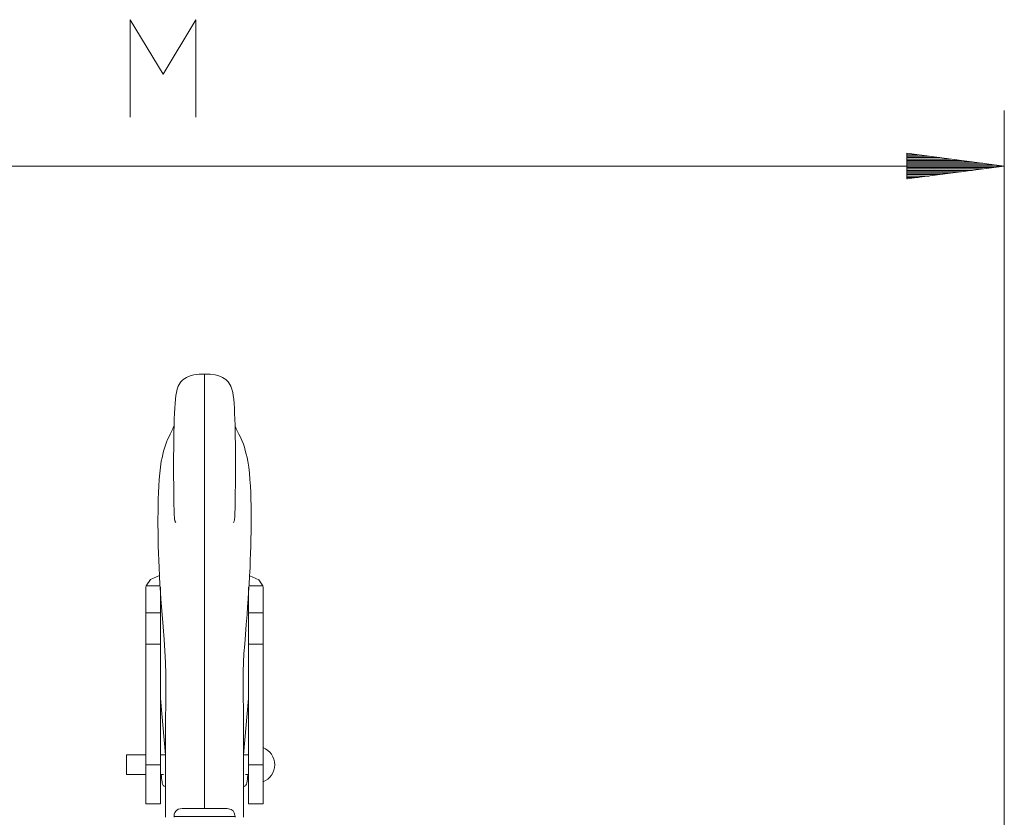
# Model space of a CAD drawing. Header units: millimetres. Extents: x 3 to 207, y 3 to 294.
# Tile 59 of 61: x 126 to 161, y 214 to 242. Entities that reach past the tile are written whole.
import ezdxf

# ---------------------------------------------------------------- set-up
doc = ezdxf.new("R2010")
doc.units = ezdxf.units.MM
doc.layers.add('1', color=7, linetype='CONTINUOUS', true_color=0xffffff)

msp = doc.modelspace()

# ---------------------------------------------------------------- linework, layer by layer
at = {"layer": '1', "color": 23, "linetype": 'Continuous', "lineweight": 18}
for p, q in [((130.915512, 240.201157), (129.736557, 242.153778)), ((129.736557, 242.153778), (129.736557, 238.653778)), ((132.094452, 242.153778), (130.915512, 240.201157)), ((132.094452, 238.653778), (132.094452, 242.153778))]:
    msp.add_line(p, q, dxfattribs=at)
at = {"layer": '1', "color": 152, "linetype": 'Continuous', "lineweight": 13}
msp.add_line((161.086777, 204.577789), (161.086777, 238.903793), dxfattribs=at)
at = {"layer": '1', "color": 27, "linetype": 'Continuous', "lineweight": 13}
for p, q in [((161.086777, 236.903793), (157.586777, 237.364578)), ((157.586777, 237.364578), (157.586777, 236.443008)), ((157.586777, 237.360977), (157.613998, 237.360977)), ((157.586777, 237.360977), (157.613998, 237.360977)), ((157.586777, 237.310196), (157.999863, 237.310196)), ((157.586777, 237.259384), (158.385727, 237.259384)), ((157.586777, 237.208572), (158.771591, 237.208572)), ((157.586777, 237.157791), (159.157455, 237.157791)), ((157.586777, 237.106979), (159.54332, 237.106979)), ((157.586777, 237.056198), (159.929184, 237.056198)), ((157.586777, 237.005386), (160.315048, 237.005386)), ((161.086777, 236.903793), (100.744232, 236.903793)), ((157.586777, 236.954575), (160.700912, 236.954575)), ((157.586777, 236.443008), (161.086777, 236.903793)), ((157.586777, 236.903793), (161.086777, 236.903793)), ((157.586777, 236.903793), (161.086777, 236.903793)), ((157.586777, 236.852982), (160.700912, 236.852982)), ((157.586777, 236.8022), (160.315048, 236.8022)), ((157.586777, 236.751389), (159.929184, 236.751389)), ((157.586777, 236.700577), (159.54332, 236.700577)), ((157.586777, 236.649796), (159.157455, 236.649796)), ((157.586777, 236.598984), (158.771591, 236.598984)), ((157.586777, 236.548187), (158.385727, 236.548187)), ((157.586777, 236.497391), (157.999863, 236.497391)), ((157.586777, 236.446579), (157.613998, 236.446579)), ((157.586777, 236.446579), (157.613998, 236.446579))]:
    msp.add_line(p, q, dxfattribs=at)
at = {"layer": '1', "color": 252, "linetype": 'Continuous', "lineweight": 18}
for p, q in [((131.590225, 229.208893), (131.55629, 229.173279)), ((131.601288, 229.219299), (131.590225, 229.208893)), ((131.615005, 229.231476), (131.601288, 229.219299)), ((131.619919, 229.235733), (131.615005, 229.231476)), ((131.625687, 229.240616), (131.619919, 229.235733)), ((131.631882, 229.245773), (131.625687, 229.240616)), ((131.638718, 229.251343), (131.631882, 229.245773)), ((131.695358, 229.292801), (131.638718, 229.251343)), ((131.759781, 229.331421), (131.695358, 229.292801)), ((131.884247, 229.384171), (131.759781, 229.331421)), ((132.014938, 229.418762), (131.884247, 229.384171)), ((132.205261, 229.445267), (132.014938, 229.418762)), ((132.401733, 229.443924), (132.205261, 229.445267)), ((132.598206, 229.445267), (132.401733, 229.443924)), ((132.788528, 229.418762), (132.598206, 229.445267)), ((132.91922, 229.384171), (132.788528, 229.418762)), ((133.043671, 229.331421), (132.91922, 229.384171)), ((133.108109, 229.292801), (133.043671, 229.331421)), ((133.164749, 229.251343), (133.108109, 229.292801)), ((133.171585, 229.245773), (133.164749, 229.251343)), ((133.17778, 229.240616), (133.171585, 229.245773)), ((133.183548, 229.235733), (133.17778, 229.240616)), ((133.188461, 229.231476), (133.183548, 229.235733)), ((133.202164, 229.219299), (133.188461, 229.231476)), ((133.213242, 229.208893), (133.202164, 229.219299)), ((133.247192, 229.173279), (133.213242, 229.208893)), ((131.420364, 228.907791), (131.391739, 228.793625)), ((131.456955, 229.009766), (131.420364, 228.907791)), ((131.490112, 229.077789), (131.456955, 229.009766)), ((131.528671, 229.138412), (131.490112, 229.077789)), ((131.55629, 229.173279), (131.528671, 229.138412)), ((133.274811, 229.138412), (133.247192, 229.173279)), ((133.313339, 229.077789), (133.274811, 229.138412)), ((133.346497, 229.009766), (133.313339, 229.077789)), ((133.383102, 228.907791), (133.346497, 229.009766)), ((133.411743, 228.793625), (133.383102, 228.907791)), ((131.356888, 228.551636), (131.343262, 228.395279)), ((131.371613, 228.675308), (131.356888, 228.551636)), ((131.391739, 228.793625), (131.371613, 228.675308)), ((133.431854, 228.675308), (133.411743, 228.793625)), ((133.446579, 228.551636), (133.431854, 228.675308)), ((133.460205, 228.395279), (133.446579, 228.551636)), ((131.332443, 228.22702), (131.323013, 228.042084)), ((131.343262, 228.395279), (131.332443, 228.22702)), ((133.471024, 228.22702), (133.460205, 228.395279)), ((133.480453, 228.042084), (133.471024, 228.22702)), ((131.314774, 227.837723), (131.307846, 227.613525)), ((131.323013, 228.042084), (131.314774, 227.837723)), ((133.488708, 227.837723), (133.480453, 228.042084)), ((133.495621, 227.613525), (133.488708, 227.837723)), ((131.241211, 227.438431), (131.21933, 227.39032)), ((131.262466, 227.488174), (131.241211, 227.438431)), ((131.281372, 227.535004), (131.262466, 227.488174)), ((131.299271, 227.582184), (131.281372, 227.535004)), ((131.309296, 227.610077), (131.299271, 227.582184)), ((131.307846, 227.613525), (131.302277, 227.371445)), ((133.504196, 227.582184), (133.494339, 227.609619)), ((133.50119, 227.371445), (133.495621, 227.613525)), ((133.522095, 227.535004), (133.504196, 227.582184)), ((133.540985, 227.488174), (133.522095, 227.535004)), ((133.562256, 227.438431), (133.540985, 227.488174)), ((133.584137, 227.39032), (133.562256, 227.438431)), ((131.076813, 227.10495), (131.034668, 227.007202)), ((131.129944, 227.213425), (131.076813, 227.10495)), ((131.173615, 227.297821), (131.129944, 227.213425)), ((131.21933, 227.39032), (131.173615, 227.297821)), ((131.298935, 227.178116), (131.296295, 226.975632)), ((131.302277, 227.371445), (131.298935, 227.178116)), ((133.504532, 227.178116), (133.50119, 227.371445)), ((133.507156, 226.975632), (133.504532, 227.178116)), ((133.629776, 227.297821), (133.584137, 227.39032)), ((133.673523, 227.213425), (133.629776, 227.297821)), ((133.716675, 227.127289), (133.673523, 227.213425)), ((133.752609, 227.048538), (133.716675, 227.127289)), ((130.964645, 226.793961), (130.933762, 226.682465)), ((130.996613, 226.900436), (130.964645, 226.793961)), ((131.034668, 227.007202), (130.996613, 226.900436)), ((131.294312, 226.756241), (131.293076, 226.527954)), ((131.296295, 226.975632), (131.294312, 226.756241)), ((133.50914, 226.756241), (133.507156, 226.975632)), ((133.510391, 226.527954), (133.50914, 226.756241)), ((133.795685, 226.934723), (133.752609, 227.048538)), ((133.830124, 226.823334), (133.795685, 226.934723)), ((133.86351, 226.705261), (133.830124, 226.823334)), ((130.876175, 226.445282), (130.851456, 226.321289)), ((130.903687, 226.565094), (130.876175, 226.445282)), ((130.933762, 226.682465), (130.903687, 226.565094)), ((131.293076, 226.527954), (131.292572, 226.281845)), ((133.51091, 226.281845), (133.510391, 226.527954)), ((133.89592, 226.580795), (133.86351, 226.705261)), ((133.925522, 226.453476), (133.89592, 226.580795)), ((133.952026, 226.321289), (133.925522, 226.453476)), ((130.818726, 226.114655), (130.792999, 225.89537)), ((130.851456, 226.321289), (130.818726, 226.114655)), ((131.292572, 226.281845), (131.292862, 226.027527)), ((131.292862, 226.027527), (131.294037, 225.757263)), ((133.50943, 225.757263), (133.510605, 226.027527)), ((133.510605, 226.027527), (133.51091, 226.281845)), ((133.984741, 226.114639), (133.952026, 226.321289)), ((134.010468, 225.89537), (133.984741, 226.114639)), ((130.773346, 225.67157), (130.758026, 225.435287)), ((130.792999, 225.89537), (130.773346, 225.67157)), ((131.294037, 225.757263), (131.296082, 225.480087)), ((133.507385, 225.480087), (133.50943, 225.757263)), ((134.030121, 225.67157), (134.010468, 225.89537)), ((134.045441, 225.435287), (134.030121, 225.67157)), ((130.758026, 225.435287), (130.747299, 225.205215)), ((131.296082, 225.480087), (131.299072, 225.18959)), ((133.504395, 225.18959), (133.507385, 225.480087)), ((134.056168, 225.205215), (134.045441, 225.435287)), ((130.739624, 224.967178), (130.734924, 224.739777)), ((130.747299, 225.205215), (130.739624, 224.967178)), ((131.299072, 225.18959), (131.303116, 224.893326)), ((133.500336, 224.893326), (133.504395, 225.18959)), ((134.063843, 224.967178), (134.056168, 225.205215)), ((134.068527, 224.739777), (134.063843, 224.967178)), ((130.734924, 224.739777), (130.7323, 224.507706)), ((131.303116, 224.893326), (131.305389, 224.752762)), ((131.305389, 224.752762), (131.30777, 224.610641)), ((131.30777, 224.610641), (131.30986, 224.501617)), ((133.493607, 224.501617), (133.495697, 224.610641)), ((133.495697, 224.610641), (133.498062, 224.752762)), ((133.498062, 224.752762), (133.500336, 224.893326)), ((134.071167, 224.507706), (134.068527, 224.739777)), ((130.7323, 224.507706), (130.73143, 224.274216)), ((130.73143, 224.274216), (130.732162, 224.037552)), ((131.30986, 224.501617), (131.313782, 224.392258)), ((131.313782, 224.392258), (131.319016, 224.313812)), ((131.319016, 224.313812), (131.327698, 224.240585)), ((133.475769, 224.240585), (133.484451, 224.313812)), ((133.484451, 224.313812), (133.48967, 224.392258)), ((133.48967, 224.392258), (133.493607, 224.501617)), ((134.072021, 224.274216), (134.071167, 224.507706)), ((134.071289, 224.037552), (134.072021, 224.274216)), ((130.732162, 224.037552), (130.734528, 223.788712)), ((131.327698, 224.240585), (131.332458, 224.213776)), ((131.332458, 224.213776), (131.337769, 224.189606)), ((131.337769, 224.189606), (131.342957, 224.170425)), ((131.342957, 224.170425), (131.348343, 224.154968)), ((131.348343, 224.154968), (131.353928, 224.1436)), ((131.353928, 224.1436), (131.359421, 224.136444)), ((131.359421, 224.136444), (131.367462, 224.132935)), ((133.435989, 224.132935), (133.444031, 224.136444)), ((133.444031, 224.136444), (133.449539, 224.1436)), ((133.449539, 224.1436), (133.455109, 224.154968)), ((133.455109, 224.154968), (133.46051, 224.170425)), ((133.46051, 224.170425), (133.465714, 224.189606)), ((133.465714, 224.189606), (133.471008, 224.213776)), ((133.471008, 224.213776), (133.475769, 224.240585)), ((134.068954, 223.788712), (134.071289, 224.037552)), ((130.734528, 223.788712), (130.738434, 223.538574)), ((134.065048, 223.538574), (134.068954, 223.788712)), ((130.738434, 223.538574), (130.74408, 223.279312)), ((130.74408, 223.279312), (130.751312, 223.021667)), ((134.052155, 223.021667), (134.059387, 223.279312)), ((134.059387, 223.279312), (134.065048, 223.538574)), ((130.751312, 223.021667), (130.760101, 222.765823)), ((134.04335, 222.765823), (134.052155, 223.021667)), ((130.760101, 222.765823), (130.770386, 222.513992)), ((130.770386, 222.513992), (130.785538, 222.198944)), ((134.017929, 222.198944), (134.033081, 222.513992)), ((134.033081, 222.513992), (134.04335, 222.765823)), ((130.785538, 222.198944), (130.802444, 221.89888)), ((134.001022, 221.89888), (134.017929, 222.198944)), ((130.802444, 221.89888), (130.819519, 221.633133)), ((133.983963, 221.633133), (134.001022, 221.89888)), ((130.819519, 221.633133), (130.83754, 221.375763)), ((133.965927, 221.375763), (133.983963, 221.633133)), ((130.83754, 221.375763), (130.857544, 221.102463)), ((130.857544, 221.102463), (130.878479, 220.824997)), ((133.925003, 220.824997), (133.945892, 221.102432)), ((133.945892, 221.102432), (133.965927, 221.375763)), ((130.878479, 220.824997), (130.912827, 220.382034)), ((133.897583, 220.469055), (133.925003, 220.824997)), ((130.912827, 220.382034), (130.948807, 219.930389)), ((133.868744, 220.107025), (133.897583, 220.469055)), ((133.841354, 219.768753), (133.868744, 220.107025)), ((130.948807, 219.930389), (130.980301, 219.524673)), ((133.816513, 219.424942), (133.841354, 219.768753)), ((130.980301, 219.524673), (131.004425, 219.107895)), ((133.799286, 219.106781), (133.816513, 219.424942)), ((131.004425, 219.107895), (131.015015, 218.693787)), ((133.789078, 218.780945), (133.799286, 219.106781)), ((131.015015, 218.693787), (131.016022, 218.271576)), ((133.786621, 218.445923), (133.789078, 218.780945)), ((131.016022, 218.271576), (131.012527, 217.882721)), ((133.78894, 218.107498), (133.786621, 218.445923)), ((133.792206, 217.800415), (133.78894, 218.107498)), ((131.012527, 217.882721), (131.008148, 217.493912)), ((133.795303, 217.493912), (133.792206, 217.800415)), ((131.005936, 217.208771), (131.004486, 216.922546)), ((131.008148, 217.493912), (131.005936, 217.208771)), ((133.79747, 217.208847), (133.795303, 217.493912)), ((133.798965, 216.922546), (133.79747, 217.208847)), ((131.004486, 216.922546), (131.003311, 216.575516)), ((133.800186, 216.575485), (133.798965, 216.922546)), ((131.003311, 216.575516), (131.002579, 216.225967)), ((133.800903, 216.225967), (133.800186, 216.575485)), ((131.002579, 216.225967), (131.002182, 215.813065)), ((133.80127, 215.81308), (133.800903, 216.225967)), ((131.002182, 215.813065), (131.002106, 215.397552)), ((133.801361, 215.397552), (133.80127, 215.81308)), ((131.002106, 215.397552), (131.002121, 214.950668)), ((133.801346, 214.950668), (133.801361, 215.397552)), ((131.002121, 214.950668), (131.002106, 214.502167)), ((133.801361, 214.502167), (133.801346, 214.950668)), ((131.002106, 214.502167), (131.001968, 214.041183)), ((133.801514, 214.041183), (133.801361, 214.502167)), ((131.001968, 214.041183), (131.001801, 213.579819)), ((133.801682, 213.579819), (133.801514, 214.041183)), ((131.308243, 213.589081), (131.315918, 213.665894)), ((131.315918, 213.665894), (131.339371, 213.733902)), ((131.339371, 213.733902), (131.377945, 213.790115)), ((131.377945, 213.790115), (131.454132, 213.843323)), ((131.454132, 213.843323), (131.5961, 213.86908)), ((131.5961, 213.86908), (131.658356, 213.86908)), ((131.658356, 213.86908), (132.091507, 213.86908)), ((132.091507, 213.86908), (132.401733, 213.86908)), ((132.401733, 213.86908), (132.847839, 213.86908)), ((132.847839, 213.86908), (133.207382, 213.86908)), ((133.207382, 213.86908), (133.360199, 213.838303)), ((133.360199, 213.838303), (133.427658, 213.787811)), ((133.427658, 213.787811), (133.46965, 213.72197)), ((133.46965, 213.72197), (133.492493, 213.636917)), ((131.001801, 213.579819), (131.001785, 213.557739)), ((131.308273, 213.557556), (131.308243, 213.589081)), ((133.492493, 213.636917), (133.495224, 213.589081)), ((133.495224, 213.589081), (133.495193, 213.557556)), ((133.801682, 213.55777), (133.801682, 213.579819))]:
    msp.add_line(p, q, dxfattribs=at)
at = {"layer": '1', "color": 252, "linetype": 'Continuous', "lineweight": 13}
for p, q in [((132.401733, 229.427765), (132.401733, 229.441528)), ((132.401733, 229.441528), (132.401733, 229.254547)), ((132.401733, 229.254547), (132.401733, 228.763443)), ((132.401733, 228.763443), (132.401733, 227.988388)), ((132.401733, 227.988388), (132.401733, 226.98175)), ((132.401733, 226.98175), (132.401733, 225.820221)), ((132.401733, 225.820221), (132.401733, 224.592789)), ((132.401733, 224.592789), (132.401733, 223.386719)), ((132.401733, 223.386719), (132.401733, 222.269409)), ((130.785431, 222.221893), (130.459015, 222.078384)), ((132.401733, 222.269409), (132.401733, 221.269043)), ((134.346268, 222.077011), (134.023621, 222.220566)), ((130.30661, 221.861282), (130.301743, 221.807373)), ((130.301743, 221.369385), (130.301743, 221.807373)), ((130.459015, 222.078384), (130.30661, 221.861282)), ((130.30661, 221.861282), (130.804962, 221.861282)), ((130.826736, 221.807373), (130.826736, 221.369385)), ((133.97673, 221.807373), (133.97673, 221.369385)), ((133.998505, 221.861282), (134.496857, 221.861282)), ((134.496857, 221.861282), (134.346268, 222.077011)), ((134.50174, 221.807373), (134.496857, 221.861282)), ((134.50174, 221.369385), (134.50174, 221.807373)), ((130.301743, 220.888382), (130.301743, 221.369385)), ((130.826736, 221.369385), (130.826736, 220.888382)), ((132.401733, 221.269043), (132.401733, 220.395233)), ((133.97673, 221.369385), (133.97673, 220.888382)), ((134.50174, 220.888382), (134.50174, 221.369385)), ((130.301743, 220.888382), (130.826736, 220.888382)), ((130.301743, 219.767303), (130.301743, 220.888382)), ((130.826736, 220.888382), (130.826736, 219.767303)), ((133.97673, 220.888382), (133.97673, 219.767303)), ((133.97673, 220.888382), (134.50174, 220.888382)), ((134.50174, 219.767303), (134.50174, 220.888382)), ((132.401733, 220.395233), (132.401733, 219.648422)), ((130.301743, 218.424438), (130.301743, 219.767303)), ((130.301743, 219.767303), (130.826736, 219.767303)), ((130.826736, 219.767303), (130.826736, 218.424438)), ((133.97673, 219.767303), (133.97673, 218.424438)), ((133.97673, 219.767303), (134.50174, 219.767303)), ((134.50174, 218.424438), (134.50174, 219.767303)), ((132.401733, 219.648422), (132.401733, 219.023956)), ((132.401733, 219.023956), (132.401733, 218.509155)), ((130.301743, 216.962997), (130.301743, 218.424438)), ((130.826736, 218.424438), (130.826736, 216.962997)), ((132.401733, 218.509155), (132.401733, 217.976257)), ((133.97673, 218.424438), (133.97673, 216.962997)), ((134.50174, 216.962997), (134.50174, 218.424438)), ((132.401733, 217.976257), (132.401733, 217.378922)), ((131.004318, 215.794113), (130.826736, 217.816849)), ((133.97673, 217.816849), (133.799149, 215.794113)), ((132.401733, 217.378922), (132.401733, 216.720612)), ((130.301743, 215.440704), (130.301743, 216.962997)), ((130.826736, 216.962997), (130.826736, 215.440704)), ((133.97673, 216.962997), (133.97673, 215.440704)), ((134.50174, 215.440704), (134.50174, 216.962997)), ((132.401733, 216.720612), (132.401733, 216.001495)), ((130.301743, 215.794067), (129.60173, 215.794067)), ((129.60173, 215.794067), (129.60173, 215.691559)), ((131.002365, 215.794067), (130.826736, 215.794067)), ((132.401733, 216.001495), (132.401733, 215.22049)), ((133.976669, 215.794067), (133.801102, 215.794067)), ((129.60173, 215.691559), (129.60173, 215.444077)), ((129.60173, 215.444077), (129.60173, 215.196594)), ((130.301743, 214.906006), (130.301743, 215.440704)), ((130.301743, 215.440704), (130.826736, 215.440704)), ((130.826736, 215.440704), (130.826736, 214.906006)), ((133.97673, 215.440704), (134.50174, 215.440704)), ((133.97673, 215.440704), (133.97673, 214.906006)), ((134.50174, 214.906006), (134.50174, 215.440704)), ((129.60173, 215.196594), (129.60173, 215.094086)), ((129.60173, 215.094086), (130.301743, 215.094086)), ((130.826736, 215.094086), (130.93454, 215.094086)), ((130.850327, 215.093338), (130.854553, 215.039154)), ((132.401733, 215.22049), (132.401733, 214.380478)), ((133.868942, 215.094086), (133.976669, 215.094086)), ((133.949493, 215.05278), (133.952774, 215.093216)), ((130.301743, 214.452942), (130.301743, 214.906006)), ((130.826736, 214.906006), (130.826736, 214.452942)), ((130.854553, 215.039154), (130.861465, 214.957581)), ((130.861465, 214.957581), (130.868973, 214.884613)), ((130.868973, 214.884613), (130.875702, 214.833771)), ((130.875702, 214.833771), (130.882523, 214.790283)), ((130.882523, 214.790283), (130.893127, 214.743423)), ((130.893127, 214.743423), (130.917618, 214.70192)), ((133.886917, 214.710419), (133.904724, 214.74614)), ((133.904724, 214.74614), (133.916183, 214.787827)), ((133.916183, 214.787827), (133.92865, 214.857376)), ((133.92865, 214.857376), (133.93895, 214.93959)), ((133.93895, 214.93959), (133.944412, 214.994598)), ((133.944412, 214.994598), (133.949493, 215.05278)), ((133.97673, 214.906006), (133.97673, 214.452942)), ((134.50174, 214.452942), (134.50174, 214.906006)), ((130.301743, 214.15033), (130.301743, 214.452942)), ((130.826736, 214.452942), (130.826736, 214.15033)), ((130.917618, 214.70192), (130.923553, 214.695694)), ((130.923553, 214.695694), (130.931046, 214.689224)), ((130.931046, 214.689224), (130.93866, 214.683838)), ((130.93866, 214.683838), (130.947144, 214.678802)), ((130.947144, 214.678802), (130.95845, 214.673645)), ((130.95845, 214.673645), (130.969711, 214.670029)), ((130.969711, 214.670029), (130.985062, 214.667282)), ((130.985062, 214.667282), (130.999756, 214.666946)), ((130.999756, 214.666946), (131.002258, 214.667114)), ((132.401733, 214.380478), (132.401733, 213.86908)), ((133.801361, 214.666443), (133.80191, 214.666428)), ((133.80191, 214.666428), (133.814011, 214.666641)), ((133.814011, 214.666641), (133.824936, 214.668167)), ((133.824936, 214.668167), (133.836838, 214.67131)), ((133.836838, 214.67131), (133.84758, 214.675629)), ((133.84758, 214.675629), (133.870285, 214.690964)), ((133.870285, 214.690964), (133.886917, 214.710419)), ((133.97673, 214.452942), (133.97673, 214.15033)), ((134.50174, 214.15033), (134.50174, 214.452942)), ((130.301743, 214.044083), (130.301743, 214.15033)), ((130.301743, 214.044083), (130.826736, 214.044083)), ((130.826736, 214.15033), (130.826736, 214.044083)), ((133.97673, 214.15033), (133.97673, 214.044083)), ((133.97673, 214.044083), (134.50174, 214.044083)), ((134.50174, 214.044083), (134.50174, 214.15033)), ((133.495224, 213.589081), (131.308243, 213.589081))]:
    msp.add_line(p, q, dxfattribs=at)
msp.add_arc((134.265121, 215.444077), 0.656615, 291.122021, 68.877979, dxfattribs=at)

doc.saveas('drawing.dxf')
